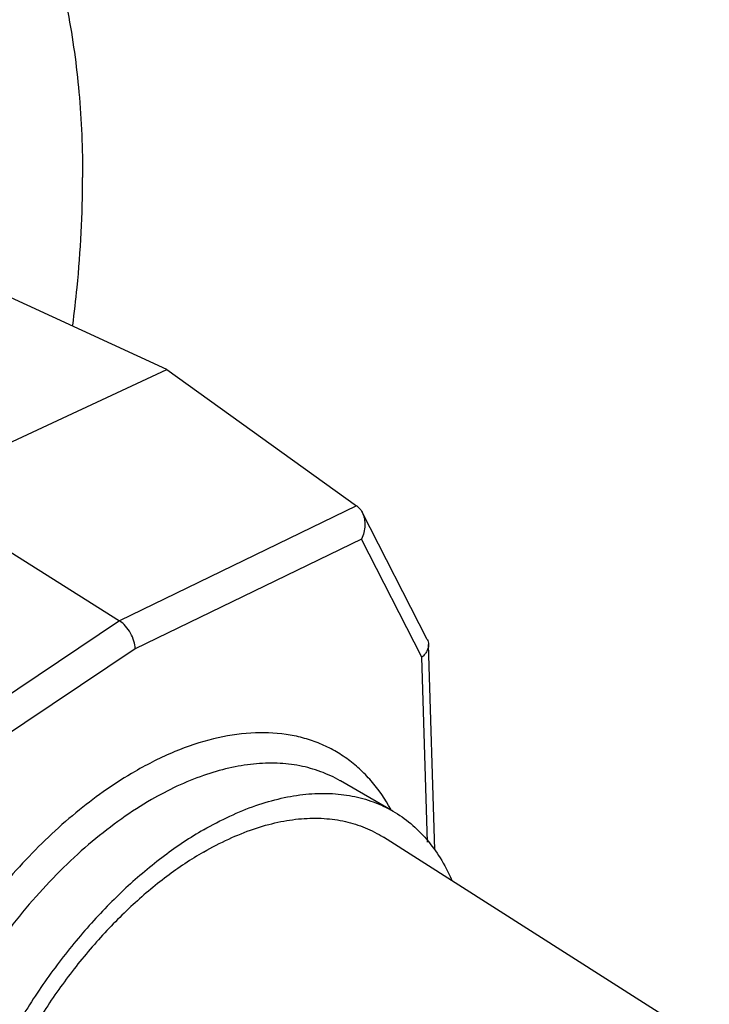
# Model space of a CAD drawing. Header units: inches. Extents: x 0 to 34, y 0 to 22.
# Tile 162 of 164: x 31.098 to 31.845, y 17.916 to 18.981. Entities that reach past the tile are written whole.
import ezdxf

# ---------------------------------------------------------------- set-up
doc = ezdxf.new("R2010")
doc.units = ezdxf.units.IN
doc.header["$LTSCALE"] = 1.87
doc.header["$MEASUREMENT"] = 0
for name, color, linetype in [('02___PRT_ALL_AXES', 7, 'CONTINUOUS'), ('3_ALL_AXES', 7, 'CONTINUOUS'), ('7_ALL_FEATURES', 7, 'CONTINUOUS')]:
    doc.layers.add(name, color=color, linetype=linetype)

msp = doc.modelspace()

# ---------------------------------------------------------------- linework, layer by layer
at = {"layer": '02___PRT_ALL_AXES', "color": 7, "linetype": 'Continuous'}
for points, knots in [([(30.9216, 19.3511), (30.941, 19.3399), (30.9782, 19.3139), (31.0274, 19.2655), (31.0698, 19.208), (31.1048, 19.1421), (31.1323, 19.0685), (31.152, 18.9879), (31.1638, 18.901), (31.1663, 18.8411), (31.1663, 18.8103)], [0, 0, 0, 0, 0.108013, 0.218061, 0.331999, 0.451357, 0.577279, 0.710494, 0.851407, 1, 1, 1, 1]), ([(31.1556, 18.6505), (31.1574, 18.6641), (31.1634, 18.7172), (31.1663, 18.7706), (31.1663, 18.8103)], [0, 0, 0, 0, 0.256875, 1, 1, 1, 1])]:
    msp.add_open_spline(points, degree=3, knots=knots, dxfattribs=at)
at = {"layer": '3_ALL_AXES', "color": 7, "linetype": 'Continuous'}
for p, q in [((31.5019, 18.1248), (31.4454, 18.1574)), ((31.8445, 17.8722), (31.4918, 18.0965))]:
    msp.add_line(p, q, dxfattribs=at)
for points, knots in [([(31.2972, 18.1045), (31.3065, 18.1098), (31.3249, 18.1195), (31.353, 18.131), (31.3806, 18.139), (31.4075, 18.1435), (31.4333, 18.1444), (31.4579, 18.1417), (31.481, 18.1353), (31.4952, 18.1286), (31.5019, 18.1248)], [0, 0, 0, 0, 0.148554, 0.289507, 0.42273, 0.548637, 0.667998, 0.781938, 0.891987, 1, 1, 1, 1]), ([(31.5019, 18.1248), (31.5088, 18.1208), (31.5219, 18.1116), (31.5392, 18.0944), (31.554, 18.074), (31.5619, 18.0588), (31.5655, 18.0508)], [0, 0, 0, 0, 0.238956, 0.482582, 0.735103, 1, 1, 1, 1]), ([(31.2972, 18.0804), (31.3061, 18.0855), (31.3237, 18.0947), (31.3506, 18.1056), (31.377, 18.1131), (31.4026, 18.117), (31.4272, 18.1174), (31.4505, 18.1141), (31.4723, 18.1073), (31.4856, 18.1004), (31.4919, 18.0964)], [0, 0, 0, 0, 0.149079, 0.290257, 0.423447, 0.549125, 0.668146, 0.781773, 0.891713, 1, 1, 1, 1]), ([(31.2972, 18.1045), (31.2825, 18.096), (31.2533, 18.0765), (31.2119, 18.0416), (31.1724, 18.001), (31.1355, 17.9555), (31.1021, 17.906), (31.0728, 17.8536), (31.0483, 17.7995), (31.0292, 17.7447), (31.0157, 17.6904), (31.0083, 17.6379), (31.007, 17.5881), (31.012, 17.5421), (31.0231, 17.5009), (31.0377, 17.4707), (31.0523, 17.4501), (31.0644, 17.4367), (31.0778, 17.4251), (31.0875, 17.4186), (31.0926, 17.4157)], [0, 0, 0, 0, 0.062379, 0.128724, 0.198313, 0.27029, 0.343667, 0.417399, 0.490423, 0.56171, 0.630307, 0.695395, 0.756343, 0.812781, 0.864682, 0.912457, 0.935102, 0.957107, 0.978668, 1, 1, 1, 1]), ([(31.2972, 18.0804), (31.2834, 18.0725), (31.256, 18.0541), (31.2173, 18.0214), (31.1802, 17.9832), (31.1457, 17.9403), (31.1146, 17.8938), (31.0874, 17.8445), (31.0647, 17.7937), (31.0472, 17.7423), (31.035, 17.6915), (31.0286, 17.6424), (31.0281, 17.5961), (31.0334, 17.5535), (31.0446, 17.5155), (31.059, 17.4878), (31.0732, 17.4692), (31.0849, 17.4571), (31.0978, 17.4468), (31.1072, 17.4411), (31.112, 17.4386)], [0, 0, 0, 0, 0.062609, 0.129228, 0.199123, 0.271407, 0.345067, 0.419031, 0.49221, 0.563555, 0.632097, 0.697013, 0.757678, 0.813749, 0.865247, 0.912659, 0.935169, 0.957088, 0.978623, 1, 1, 1, 1])]:
    msp.add_open_spline(points, degree=3, knots=knots, dxfattribs=at)
at = {"layer": '7_ALL_FEATURES', "color": 7, "linetype": 'Continuous'}
for p, q in [((31.2573, 18.6027), (30.9923, 18.7245)), ((30.98, 18.4731), (31.2573, 18.6027)), ((31.2573, 18.6027), (31.4628, 18.4551)), ((30.98, 18.4731), (31.2062, 18.3305)), ((31.4628, 18.4551), (31.2062, 18.3305)), ((31.5393, 18.3104), (31.4689, 18.4481)), ((31.4682, 18.419), (31.2231, 18.3003)), ((31.5335, 18.2913), (31.4682, 18.419)), ((31.2062, 18.3305), (30.949, 18.1584)), ((31.5473, 18.0828), (31.5407, 18.3051)), ((31.2231, 18.3003), (30.978, 18.136)), ((31.5394, 18.0912), (31.5335, 18.2913)), ((31.4454, 18.1574), (31.4451, 18.1576))]:
    msp.add_line(p, q, dxfattribs=at)
msp.add_arc((31.4333, 18.4141), 0.0505, 52.8348, 54.2797, dxfattribs=at)
for points, knots in [([(31.4638, 18.4543), (31.4643, 18.4539), (31.4664, 18.4522), (31.468, 18.4499), (31.4689, 18.4481)], [0, 0, 0, 0, 0.241993, 1, 1, 1, 1]), ([(31.4689, 18.4481), (31.4711, 18.4438), (31.4723, 18.436), (31.4709, 18.4262), (31.4692, 18.4213), (31.4682, 18.419)], [0, 0, 0, 0, 0.487064, 0.743617, 1, 1, 1, 1]), ([(31.2231, 18.3003), (31.2231, 18.3031), (31.222, 18.3091), (31.2184, 18.3175), (31.2132, 18.325), (31.2086, 18.329), (31.2062, 18.3305)], [0, 0, 0, 0, 0.235822, 0.497035, 0.759914, 1, 1, 1, 1]), ([(31.5407, 18.3052), (31.5407, 18.304), (31.5404, 18.3014), (31.539, 18.2978), (31.5366, 18.2943), (31.5346, 18.2923), (31.5335, 18.2913)], [0, 0, 0, 0, 0.225874, 0.465603, 0.723657, 1, 1, 1, 1]), ([(31.5393, 18.3104), (31.5398, 18.3096), (31.5404, 18.3079), (31.5407, 18.3061), (31.5407, 18.3052)], [0, 0, 0, 0, 0.500993, 1, 1, 1, 1]), ([(31.4998, 18.1267), (31.4938, 18.1376), (31.4832, 18.1531), (31.4662, 18.1706), (31.4523, 18.1819), (31.4373, 18.1913), (31.4213, 18.1988), (31.4042, 18.2044), (31.38, 18.2094), (31.3474, 18.2104), (31.3067, 18.2038), (31.2645, 18.1896), (31.2369, 18.1757), (31.2231, 18.1677)], [0, 0, 0, 0, 0.11887, 0.176013, 0.232193, 0.287933, 0.343777, 0.400266, 0.457907, 0.578247, 0.707807, 0.848216, 1, 1, 1, 1]), ([(31.4451, 18.1576), (31.4384, 18.1614), (31.4241, 18.168), (31.4011, 18.1744), (31.3766, 18.1771), (31.3508, 18.1761), (31.3239, 18.1716), (31.2862, 18.1606), (31.2587, 18.1475), (31.2407, 18.1371)], [0, 0, 0, 0, 0.108072, 0.218191, 0.3322, 0.451622, 0.57759, 0.710839, 1, 1, 1, 1]), ([(31.2231, 18.1677), (31.2019, 18.1555), (31.1601, 18.1262), (31.1027, 18.0723), (31.0498, 18.0086), (31.0035, 17.9375), (30.9655, 17.8616), (30.9372, 17.7839), (30.9198, 17.7073), (30.9157, 17.6566), (30.9159, 17.6322)], [0, 0, 0, 0, 0.114209, 0.23749, 0.367279, 0.500438, 0.633546, 0.763177, 0.886181, 1, 1, 1, 1]), ([(31.2407, 18.1371), (31.2297, 18.1307), (31.2077, 18.1165), (31.176, 18.0919), (31.145, 18.0638), (31.1049, 18.0215), (31.0593, 17.9621), (31.0139, 17.884), (30.9848, 17.8148), (30.9679, 17.7589), (30.9586, 17.7179), (30.9529, 17.678), (30.95, 17.6283), (30.953, 17.5917), (30.9578, 17.5687)], [0, 0, 0, 0, 0.057196, 0.11726, 0.179865, 0.244601, 0.37846, 0.514695, 0.648821, 0.713776, 0.776643, 0.837002, 0.894512, 1, 1, 1, 1])]:
    msp.add_open_spline(points, degree=3, knots=knots, dxfattribs=at)

doc.saveas('drawing.dxf')
